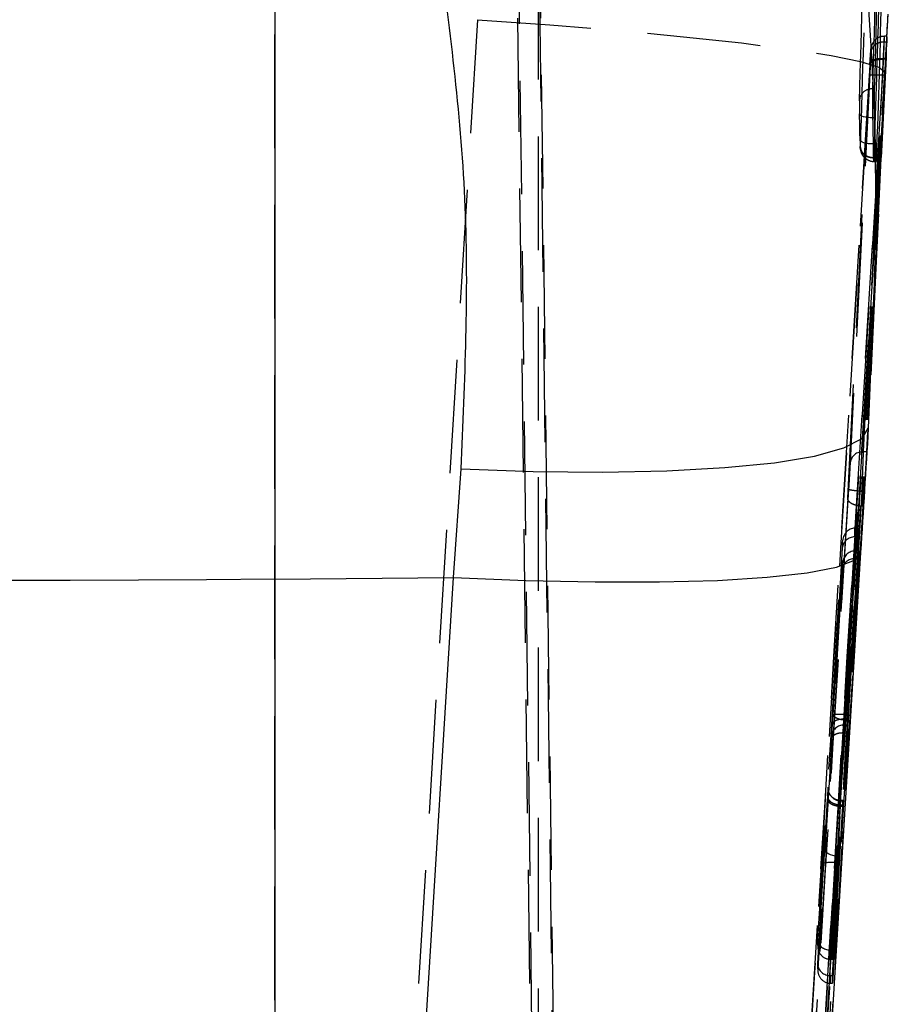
# Model space of a CAD drawing. Extents: x 39 to 778, y 26 to 580.
# Tile 35 of 41: x 445 to 465, y 464 to 486. Entities that reach past the tile are written whole.
import ezdxf

# ---------------------------------------------------------------- set-up
doc = ezdxf.new("R2010")
doc.units = 0
doc.header["$LTSCALE"] = 2
doc.linetypes.add('HIDDEN', pattern=[1.905, 1.27, -0.635])
doc.layers.get('0').update_dxf_attribs({"linetype": 'CONTINUOUS'})

msp = doc.modelspace()

# ---------------------------------------------------------------- linework, layer by layer
at = {"color": 7, "linetype": 'HIDDEN'}
for p, q in [((456.646084, 525.255154), (457.99267, 415.459703)), ((457.506347, 415.365006), (456.179152, 523.57931)), ((457.993034, 417.905475), (456.865649, 509.609203)), ((456.399925, 507.938604), (457.506694, 417.911927)), ((457.094885, 416.524122), (457.094885, 503.587912)), ((451.195787, 422.613661), (451.195787, 491.620223)), ((455.732827, 486.444156), (451.823896, 422.608177)), ((464.827038, 485.944848), (464.827035, 485.945444)), ((464.883348, 485.944818), (464.827038, 485.944818)), ((464.888886, 486.07258), (464.830315, 486.07258)), ((464.888886, 486.064444), (464.887917, 486.043016)), ((464.806929, 485.57962), (464.805605, 485.558907)), ((464.805828, 485.558907), (464.805605, 485.558907)), ((464.860803, 485.558907), (464.805828, 485.558907)), ((464.806929, 485.57962), (464.806695, 485.57962)), ((464.862013, 485.57962), (464.806929, 485.57962)), ((464.839753, 485.207329), (464.860803, 485.558907)), ((460.824749, 419.661517), (464.842618, 485.27656)), ((464.506285, 485.44244), (464.507368, 485.459368)), ((464.507422, 485.460292), (464.506338, 485.443364)), ((464.842618, 485.27656), (464.83824, 485.182564)), ((464.791011, 485.207329), (464.790989, 485.207329)), ((464.839753, 485.207329), (464.791011, 485.207329)), ((464.83824, 485.182564), (464.839753, 485.207329)), ((464.613311, 484.896819), (464.573022, 484.896819)), ((464.011286, 475.747536), (464.446578, 484.362434)), ((464.618614, 484.252016), (464.574974, 484.252016)), ((464.620888, 484.14133), (464.605551, 483.648877)), ((464.733441, 483.836929), (464.315632, 475.568066)), ((464.766227, 483.836929), (464.348419, 475.568066)), ((464.716127, 483.837496), (464.733441, 483.836929)), ((464.766227, 483.836929), (464.733441, 483.836929)), ((464.630654, 483.665655), (464.586735, 483.665655)), ((464.590529, 483.351151), (464.590494, 483.351151)), ((464.638548, 483.351151), (464.590529, 483.351151)), ((464.593614, 483.276497), (464.644775, 483.276497)), ((464.650534, 483.353059), (464.596359, 483.353059)), ((464.645455, 481.043081), (464.430073, 476.780484)), ((464.645455, 481.043081), (464.471582, 477.309744)), ((464.430073, 476.780484), (464.363983, 476.780484)), ((464.329507, 475.896458), (464.379016, 475.896458)), ((464.315632, 475.568066), (464.299079, 475.568573)), ((464.348419, 475.568066), (464.315632, 475.568066)), ((464.196185, 475.076864), (463.949783, 470.78086)), ((464.009294, 470.78086), (464.255698, 475.076864)), ((464.169119, 474.878381), (464.169094, 475.076686)), ((464.196185, 475.076864), (464.255698, 475.076864)), ((464.255698, 475.076864), (464.25572, 474.878381)), ((463.670217, 470.935713), (463.889623, 474.761049)), ((463.889623, 474.761049), (463.88964, 474.63123)), ((463.942349, 470.802109), (464.176376, 474.878381)), ((464.25572, 474.878381), (464.021694, 470.802109)), ((464.176376, 474.878381), (464.25572, 474.878381)), ((463.88964, 474.63123), (463.662859, 470.681201)), ((464.186277, 474.563817), (463.961206, 470.902334)), ((464.030687, 470.902334), (464.255758, 474.563817)), ((464.169176, 474.390994), (464.169156, 474.563758)), ((464.186277, 474.563817), (464.255758, 474.563817)), ((464.255758, 474.563817), (464.255778, 474.390934)), ((463.602852, 464.899327), (464.186305, 474.390934)), ((464.255778, 474.390934), (463.672295, 464.898805)), ((463.681722, 470.891247), (463.889681, 474.274348)), ((463.889681, 474.274348), (463.889694, 474.157224)), ((464.186305, 474.390934), (464.255778, 474.390934)), ((463.889694, 474.157224), (463.340463, 465.222294)), ((463.942321, 470.802109), (463.942349, 470.802109)), ((463.942349, 470.802109), (464.021694, 470.802109)), ((463.949783, 470.78086), (463.949604, 470.78086)), ((463.949783, 470.78086), (464.009294, 470.78086)), ((463.961206, 470.902334), (463.961192, 470.902334)), ((463.961206, 470.902334), (464.030687, 470.902334)), ((463.897575, 470.669429), (463.929301, 470.668803)), ((463.92869, 470.673363), (464.015206, 470.673363)), ((463.929447, 470.675777), (464.015566, 470.675777)), ((463.340391, 465.884428), (463.633426, 470.33609)), ((463.912819, 470.494608), (463.593377, 465.641807)), ((463.672213, 465.640645), (463.991733, 470.494608)), ((463.912988, 470.494608), (463.912819, 470.494608)), ((463.912988, 470.494608), (463.991733, 470.494608)), ((463.559833, 469.082187), (463.340405, 465.745906)), ((463.49741, 467.903058), (463.561244, 469.017456)), ((463.852665, 468.978743), (463.905759, 468.978743)), ((463.906361, 468.983631), (463.853924, 468.983631)), ((463.612123, 465.435292), (463.839293, 468.889276)), ((463.899396, 468.889068), (463.672236, 465.435202)), ((463.84069, 468.858282), (463.776887, 467.74448)), ((463.836273, 467.74448), (463.900076, 468.858282)), ((463.839293, 468.889276), (463.839309, 468.889068)), ((463.839309, 468.889068), (463.899396, 468.889068)), ((463.840773, 468.858282), (463.84069, 468.858282)), ((463.840773, 468.858282), (463.900076, 468.858282)), ((463.776887, 467.74448), (463.836273, 467.74448)), ((463.34045, 465.339432), (463.4782, 467.580358)), ((463.757679, 467.591356), (463.602828, 465.072225)), ((463.672277, 465.071703), (463.827159, 467.591356)), ((463.757679, 467.591356), (463.827159, 467.591356)), ((463.340405, 465.745906), (463.340391, 465.884428)), ((463.339867, 465.870555), (463.339882, 465.72795)), ((463.619862, 465.640645), (463.672213, 465.640645)), ((463.619862, 465.640645), (463.619884, 465.435202)), ((463.619884, 465.435202), (463.672236, 465.435202)), ((463.672236, 465.435202), (463.672213, 465.640645)), ((463.339927, 465.324099), (463.33994, 465.203549)), ((463.340463, 465.222294), (463.34045, 465.339432)), ((463.619925, 465.071703), (463.619944, 464.898805)), ((463.619925, 465.071703), (463.672277, 465.071703)), ((463.672295, 464.898805), (463.672277, 465.071703)), ((463.619944, 464.898805), (463.672295, 464.898805))]:
    msp.add_line(p, q, dxfattribs=at)
at = {"color": 7, "linetype": 'CONTINUOUS'}
for p, q in [((451.195787, 489.037792), (451.195787, 473.932723)), ((464.887921, 486.043016), (464.912297, 486.566375)), ((464.883348, 485.944818), (464.881374, 485.903273)), ((464.538869, 478.548209), (464.881413, 485.903273)), ((464.596359, 483.353059), (464.596337, 483.353059)), ((464.51959, 478.581439), (464.471582, 477.309744)), ((455.190565, 473.973642), (455.361793, 476.400266)), ((464.300355, 474.532495), (460.824749, 418.058704)), ((451.195787, 473.932723), (455.190565, 473.973642)), ((451.195787, 473.932723), (451.195787, 419.12205)), ((451.815127, 419.127445), (455.190565, 473.973642))]:
    msp.add_line(p, q, dxfattribs=at)
at = {"color": 8, "linetype": 'CONTINUOUS'}
msp.add_line((464.605551, 483.648877), (464.596337, 483.353059), dxfattribs=at)
at = {"color": 7, "linetype": 'HIDDEN', "flags": 128}
for points in [[(455.732827, 486.444156), (457.349928, 486.328433), (458.89979, 486.200671), (460.340536, 486.064385), (461.633241, 485.923211), (462.742975, 485.780965), (463.639759, 485.64152), (464.299359, 485.508601), (464.703957, 485.385845), (464.842618, 485.27656)], [(464.363983, 476.780484), (464.379393, 477.085452), (464.441029, 478.30529), (464.564305, 480.745058), (464.69567, 483.344923), (464.827038, 485.944818)], [(464.527609, 485.704969), (464.512199, 485.399972), (464.450559, 484.180073), (464.204004, 479.300479), (464.064552, 476.540546)], [(464.574974, 484.252016), (464.515701, 484.252493), (464.458767, 484.256486), (464.406418, 484.263818), (464.360716, 484.274249), (464.323465, 484.287302), (464.296136, 484.302501), (464.279804, 484.31928), (464.275116, 484.336893)], [(464.586735, 483.665655), (464.527482, 483.666549), (464.470564, 483.67096), (464.418225, 483.678709), (464.372525, 483.689467), (464.335267, 483.702819), (464.307917, 483.718256), (464.291556, 483.735184), (464.286825, 483.752887)], [(463.573182, 469.270329), (463.575652, 469.214569), (463.582289, 469.183038)], [(463.49741, 467.903058), (463.501019, 467.874567), (463.515723, 467.846553), (463.540925, 467.820118), (463.575613, 467.796336), (463.618394, 467.77616), (463.667547, 467.760394), (463.721095, 467.749695), (463.776887, 467.74448)]]:
    msp.add_lwpolyline(points, dxfattribs=at)
at = {"color": 7, "linetype": 'CONTINUOUS', "flags": 128}
for points in [[(455.361793, 476.400266), (456.978284, 476.343374), (458.527604, 476.328949), (459.967923, 476.35744), (461.260358, 476.428012), (462.370012, 476.538788), (463.266932, 476.686786), (463.926898, 476.868014), (464.332095, 477.077554), (464.471582, 477.309744)], [(455.190565, 473.973642), (456.809378, 473.906319), (458.36076, 473.872433), (459.802704, 473.872851), (461.096168, 473.90757), (462.206127, 473.975669), (463.102531, 474.075268), (463.761102, 474.203716), (464.164015, 474.357526), (464.300355, 474.532495)], [(451.195787, 473.932723), (449.673105, 473.919074), (448.148243, 473.909329), (446.621927, 473.903487), (445.094885, 473.90152), (443.567843, 473.903487), (442.041528, 473.909329), (440.516666, 473.919074), (438.993984, 473.932723)]]:
    msp.add_lwpolyline(points, dxfattribs=at)
at = {"color": 7, "linetype": 'HIDDEN'}
for centre, radius, start, end in [((464.550519, 484.620104), 0.277629, 85.3507357, 177.3418659), ((464.34175, 476.501424), 0.279945, 85.4447195, 171.9666367), ((463.927554, 470.397627), 0.278156, 89.6100973, 176.3194248), ((463.852939, 469.261488), 0.282745, 234.8293789, 269.9444053), ((463.645308, 466.890327), 0.709978, 80.8932484, 103.6134277)]:
    msp.add_arc(centre, radius, start, end, dxfattribs=at)
for centre, major_axis, ratio, start_param, end_param in [((383.97866, 476.154852), (12.026449, 315.351274), 0.254321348, 4.749811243, 4.781596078), ((383.97866, 475.896525), (12.022274, 315.075455), 0.253592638, 4.749795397, 4.781580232), ((385.114144, 492.762311), (-21.557451, 81.000378), 0.949736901, 4.375092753, 4.39058303), ((464.792385, 485.148842), (0.037993, 0.924284), 0.004112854, 1.111279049, 1.507658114), ((384.95642, 489.375688), (80.012461, -0.444073), 0.892290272, 6.23592034, 6.236210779), ((464.492944, 485.167066), (0.037994, 0.624284), 0.00607707, 1.114316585, 1.509148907), ((853.833396, -9933.626778), (10230.963666, 168106.619395), 0.00607707, 1.509148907, 1.509458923), ((854.132836, -9933.645001), (10230.963664, 168106.919395), 0.006077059, 1.509148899, 1.509458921), ((854.182276, -9933.645001), (10230.981924, 168106.919395), 0.00607707, 1.509149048, 1.509458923), ((853.833398, -9933.626827), (10230.896768, 168105.520192), 0.00607707, 1.509153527, 1.509458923), ((384.282726, 482.425389), (79.995013, 1.798726), 0.959143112, 6.277044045, 6.284655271), ((384.282726, 482.335807), (80.295718, 1.76537), 0.958997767, 6.277529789, 6.285144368), ((854.132838, -9933.64505), (10230.89677, 168105.220192), 0.00607708, 1.509156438, 1.509458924), ((854.182277, -9933.64505), (10230.87851, 168105.220192), 0.00607707, 1.50915644, 1.509458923), ((497.557417, -13839.847104), (9069.337459, 149019.751241), 0.00607707, 1.474951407, 1.475257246), ((497.856857, -13839.865327), (9069.337461, 149019.451241), 0.006077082, 1.474951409, 1.475257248), ((497.906297, -13839.865327), (9069.319201, 149019.451241), 0.00607707, 1.474951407, 1.475257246), ((497.557417, -13839.847173), (9069.404449, 149020.851965), 0.00607707, 1.474953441, 1.475259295), ((497.856858, -13839.865397), (9069.404448, 149021.151965), 0.006077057, 1.474954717, 1.475259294), ((497.906297, -13839.865397), (9069.422707, 149021.151965), 0.00607707, 1.474954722, 1.475259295), ((464.169101, 474.744054), (0.00951, 0.332564), 0.841456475, 0.033993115, 1.543702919), ((464.186225, 475.042594), (0.280523, 0.001235), 0.122061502, 1.534744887, 1.631359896), ((464.169117, 474.614223), (0.279898, -0.008012), 0.943365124, 1.597786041, 3.107495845), ((464.18624, 474.912473), (0.280523, 0.001217), 0.121464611, 4.650789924, 4.676692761), ((464.169159, 474.257335), (0.009387, 0.306302), 0.913616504, 0.033544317, 1.543254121), ((464.186284, 474.535933), (0.280523, -0.000001), 0.099351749, 1.570820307, 1.631894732), ((464.169172, 474.14022), (0.279895, -0.008578), 0.895478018, 1.5982219, 3.107931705), ((464.186298, 474.418819), (0.280523, -0.000001), 0.099351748, 4.65131433, 4.712411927), ((463.961194, 470.927474), (0.03251, 0.254103), 0.012614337, 2.088420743, 3.281224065), ((464.03067, 470.927474), (0.015465, 0.254104), 0.00607707, 2.087057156, 3.27998006), ((463.681716, 470.944482), (0.032506, 0.534104), 0.00607707, 2.086611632, 3.280288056), ((463.541891, 468.745698), (0.032558, 0.53497), 0.00607707, 0.197234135, 0.890903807), ((463.54181, 468.744354), (0.032638, 0.536287), 0.00607707, 5.247054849, 6.156163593), ((463.54181, 468.744354), (0.032638, 0.536287), 0.00607707, 6.156163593, 6.479908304), ((463.821369, 468.72869), (0.032562, 0.25497), 0.012592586, 0.19686795, 0.892186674), ((463.821287, 468.727345), (0.032642, 0.256286), 0.01255981, 5.250196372, 6.48058195), ((463.890846, 468.72869), (0.015517, 0.25497), 0.00607707, 0.197234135, 0.890946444), ((463.890764, 468.727345), (0.015598, 0.256287), 0.00607707, 5.248966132, 6.479349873), ((463.478209, 467.633646), (0.032426, 0.532805), 0.00607707, 4.612579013, 5.242886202), ((463.757687, 467.616638), (0.032431, 0.252805), 0.012647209, 4.613884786, 5.244163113), ((463.827164, 467.616638), (0.015386, 0.252805), 0.00607707, 4.612579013, 5.242909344), ((463.619868, 465.867423), (0.279901, -0.009188), 0.810170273, 3.107074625, 4.644222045), ((463.619883, 465.7289), (0.009628, 0.293548), 0.953284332, 1.544106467, 3.148269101), ((463.619865, 465.900833), (0.28, 0.000013), 0.929258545, 4.617603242, 4.712338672), ((463.619886, 465.69561), (0.28, 0.000013), 0.930047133, 4.684618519, 4.712338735), ((463.619928, 465.322424), (0.279895, -0.008579), 0.895463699, 3.107935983, 4.678720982), ((463.61994, 465.205283), (0.009389, 0.306306), 0.913603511, 1.543258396, 3.114065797), ((463.619925, 465.350299), (0.28, 0), 0.994996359, 4.651290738, 4.712388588), ((463.619943, 465.177409), (0.28, 0), 0.994996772, 4.651313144, 4.712388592)]:
    msp.add_ellipse(centre, major_axis=major_axis, ratio=ratio, start_param=start_param, end_param=end_param, dxfattribs=at)
at = {"color": 7, "linetype": 'CONTINUOUS'}
for centre, major_axis, ratio, start_param, end_param in [((384.286281, 474.986563), (11.981518, 314.173125), 0.254321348, 4.753635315, 4.785545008), ((384.627212, 482.306987), (79.995734, 1.758774), 0.958997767, 6.277970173, 6.285613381), ((464.241996, 465.721287), (4.798206, 78.840082), 0.006076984, 1.423644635, 1.459171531)]:
    msp.add_ellipse(centre, major_axis=major_axis, ratio=ratio, start_param=start_param, end_param=end_param, dxfattribs=at)
at = {"color": 7, "linetype": 'HIDDEN'}
for points, knots in [([(464.296423, 483.609955), (464.299686, 483.711551), (464.3532, 485.377885), (464.45417, 488.710211), (464.53586, 491.94121), (464.577986, 493.607382)], [0, 0, 0, 0, 0.030487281, 0.500038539, 1, 1, 1, 1]), ([(464.830047, 486.068855), (464.82093, 486.069978), (464.77812, 486.07525), (464.708685, 486.050561), (464.637106, 486.006502), (464.589314, 485.954932), (464.559613, 485.905278), (464.543453, 485.863318), (464.536219, 485.833212), (464.533513, 485.817242), (464.532138, 485.807353), (464.530784, 485.795395), (464.529407, 485.78119), (464.527292, 485.751634), (464.525985, 485.73337)], [0, 0, 0, 0, 0.042032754, 0.197389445, 0.32250274, 0.42810427, 0.516525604, 0.587136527, 0.635556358, 0.662437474, 0.687902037, 0.728770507, 0.832392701, 1, 1, 1, 1]), ([(464.827035, 485.945444), (464.793318, 485.943009), (464.725889, 485.93814), (464.636029, 485.894731), (464.56755, 485.829409), (464.534388, 485.761401), (464.529224, 485.718414), (464.527609, 485.704969)], [0, 0, 0, 0, 0.222585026, 0.445150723, 0.667731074, 0.896077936, 1, 1, 1, 1]), ([(464.827035, 485.945444), (464.82789, 485.971165), (464.830325, 486.044428), (464.830965, 486.080269), (464.828983, 486.062199), (464.825426, 485.974432), (464.813654, 485.805929), (464.813874, 485.63751), (464.806754, 485.580554), (464.806752, 485.580544)], [0, 0, 0, 0, 0.113012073, 0.321892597, 0.426793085, 0.636141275, 0.841932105, 0.999972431, 1, 1, 1, 1]), ([(464.862013, 485.57962), (464.867019, 485.666655), (464.876981, 485.83986), (464.886442, 486.017745), (464.888249, 486.052843), (464.889161, 486.070554)], [0, 0, 0, 0, 0.333490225, 0.663663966, 1, 1, 1, 1]), ([(464.507368, 485.459368), (464.510196, 485.502988), (464.516787, 485.60466), (464.523387, 485.701937), (464.525481, 485.727931), (464.525919, 485.73337)], [0, 0, 0, 0, 0.372722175, 0.86874167, 1, 1, 1, 1]), ([(464.525919, 485.73337), (464.527428, 485.753349), (464.529973, 485.787062), (464.531417, 485.795063), (464.530893, 485.771872), (464.528462, 485.72236), (464.527609, 485.704969)], [0, 0, 0, 0, 0.263946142, 0.445400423, 0.805201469, 1, 1, 1, 1]), ([(464.881374, 485.903273), (464.843593, 485.100142), (464.767381, 483.480024), (464.686328, 481.860013), (464.645455, 481.043081)], [0, 0, 0, 0, 0.495724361, 1, 1, 1, 1]), ([(464.506285, 485.44244), (464.506733, 485.44653), (464.507703, 485.455408), (464.516841, 485.478627), (464.546777, 485.510208), (464.614962, 485.540865), (464.704564, 485.559618), (464.771925, 485.559144), (464.805605, 485.558907)], [0, 0, 0, 0, 0.0594565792, 0.1290775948, 0.3468177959, 0.5645303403, 0.7822688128, 1, 1, 1, 1]), ([(464.507368, 485.459368), (464.507834, 485.463648), (464.508825, 485.47275), (464.518015, 485.496599), (464.54787, 485.529046), (464.616039, 485.560763), (464.70566, 485.580088), (464.773016, 485.579776), (464.806695, 485.57962)], [0, 0, 0, 0, 0.060471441, 0.128596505, 0.346454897, 0.564317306, 0.782152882, 1, 1, 1, 1]), ([(464.806752, 485.580544), (464.806752, 485.580524), (464.806742, 485.580209), (464.806718, 485.579905), (464.806695, 485.57962)], [0, 0, 0, 0, 0.063109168, 1, 1, 1, 1]), ([(464.491498, 485.20575), (464.495927, 485.208021), (464.504786, 485.212565), (464.574008, 485.214791), (464.67309, 485.213377), (464.751689, 485.209345), (464.790989, 485.207329)], [0, 0, 0, 0, 0.250001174, 0.499999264, 0.749999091, 1, 1, 1, 1]), ([(464.574974, 484.252016), (464.574973, 484.252036), (464.573069, 484.312962), (464.573723, 484.438971), (464.572057, 484.626868), (464.571944, 484.786346), (464.573022, 484.867227), (464.573022, 484.896809), (464.573022, 484.896819)], [0, 0, 0, 0, 0.000082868, 0.254115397, 0.508425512, 0.758834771, 0.999919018, 1, 1, 1, 1]), ([(464.273188, 484.632979), (464.272869, 484.61665), (464.272217, 484.583331), (464.272328, 484.508734), (464.273289, 484.422487), (464.274507, 484.36543), (464.275116, 484.336893)], [0, 0, 0, 0, 0.241362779, 0.492504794, 0.746174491, 1, 1, 1, 1]), ([(464.286825, 483.752887), (464.287315, 483.726305), (464.288296, 483.673118), (464.289696, 483.629225), (464.290474, 483.611535), (464.290595, 483.608793)], [0, 0, 0, 0, 0.457770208, 0.915936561, 1, 1, 1, 1]), ([(464.290595, 483.608793), (464.29123, 483.597514), (464.292548, 483.57409), (464.294256, 483.572922), (464.295556, 483.587214), (464.296148, 483.602735), (464.296423, 483.609955)], [0, 0, 0, 0, 0.299696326, 0.622403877, 0.824370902, 1, 1, 1, 1]), ([(464.590494, 483.351151), (464.556767, 483.353636), (464.489315, 483.358604), (464.399566, 483.402343), (464.331263, 483.467413), (464.300883, 483.531694), (464.291484, 483.579717), (464.290884, 483.599344), (464.290595, 483.608793)], [0, 0, 0, 0, 0.213893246, 0.427779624, 0.641660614, 0.855556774, 0.930467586, 1, 1, 1, 1]), ([(464.291168, 483.594487), (464.291555, 483.585842), (464.292418, 483.566554), (464.294314, 483.543096), (464.302983, 483.496237), (464.324849, 483.435292), (464.378673, 483.357267), (464.46962, 483.298142), (464.550302, 483.271027), (464.590147, 483.278036), (464.594442, 483.278791)], [0, 0, 0, 0, 0.084740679, 0.189057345, 0.253898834, 0.371570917, 0.55105329, 0.773707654, 0.975602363, 1, 1, 1, 1]), ([(464.596337, 483.353059), (464.557434, 483.357202), (464.479628, 483.365488), (464.381117, 483.424936), (464.311548, 483.509475), (464.301464, 483.576465), (464.296423, 483.609955)], [0, 0, 0, 0, 0.250001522, 0.499998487, 0.750043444, 1, 1, 1, 1]), ([(464.590529, 483.351151), (464.590402, 483.357402), (464.589616, 483.396142), (464.588204, 483.492127), (464.587222, 483.60781), (464.586731, 483.665655)], [0, 0, 0, 0, 0.087753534, 0.543843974, 1, 1, 1, 1]), ([(464.593614, 483.284066), (464.593215, 483.283073), (464.592204, 483.280551), (464.591139, 483.324509), (464.590494, 483.351151)], [0, 0, 0, 0, 0.393910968, 1, 1, 1, 1]), ([(464.329507, 475.896518), (464.329508, 475.896538), (464.332732, 475.999712), (464.342969, 476.210859), (464.353418, 476.501197), (464.361296, 476.682588), (464.362858, 476.762331), (464.363992, 476.780474), (464.363992, 476.780484)], [0, 0, 0, 0, 0.000057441, 0.298287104, 0.596538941, 0.894735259, 0.999942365, 1, 1, 1, 1]), ([(464.430073, 476.780484), (464.42675, 476.717249), (464.42017, 476.592058), (464.404029, 476.311261), (464.38962, 476.06964), (464.381155, 475.931385), (464.37902, 475.896518)], [0, 0, 0, 0, 0.303779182, 0.601413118, 0.899478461, 1, 1, 1, 1]), ([(464.064552, 476.540546), (464.063865, 476.527179), (464.061234, 476.475937), (464.054343, 476.351397), (464.042964, 476.155438), (464.034368, 476.01415), (464.03007, 475.943516)], [0, 0, 0, 0, 0.105240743, 0.403455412, 0.701771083, 1, 1, 1, 1]), ([(464.329511, 475.896488), (464.290279, 475.899314), (464.211816, 475.904965), (464.112846, 475.917654), (464.043596, 475.931378), (464.034579, 475.93949), (464.03007, 475.943546)], [0, 0, 0, 0, 0.250000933, 0.499998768, 0.749995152, 1, 1, 1, 1]), ([(464.299079, 475.568573), (464.269329, 475.571791), (464.209899, 475.57822), (464.131239, 475.604609), (464.066554, 475.641121), (464.02039, 475.689769), (464.009922, 475.726786), (464.011249, 475.74698), (464.011286, 475.747536)], [0, 0, 0, 0, 0.173799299, 0.347186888, 0.530921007, 0.742082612, 0.992895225, 1, 1, 1, 1]), ([(463.633426, 470.33609), (463.634687, 470.355384), (463.639152, 470.423683), (463.647898, 470.562256), (463.659689, 470.755026), (463.66659, 470.873469), (463.670217, 470.935713)], [0, 0, 0, 0, 0.11289009, 0.39960521, 0.684487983, 1, 1, 1, 1]), ([(463.649971, 470.415483), (463.651192, 470.429632), (463.653632, 470.457931), (463.661417, 470.571338), (463.671069, 470.719583), (463.678233, 470.835031), (463.681722, 470.891247)], [0, 0, 0, 0, 0.2531594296, 0.5063327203, 0.7596158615, 1, 1, 1, 1]), ([(463.942321, 470.802109), (463.9065, 470.801675), (463.834858, 470.800807), (463.743761, 470.774235), (463.678678, 470.733225), (463.668132, 470.698542), (463.662859, 470.681201)], [0, 0, 0, 0, 0.249993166, 0.499988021, 0.750006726, 1, 1, 1, 1]), ([(463.949604, 470.78086), (463.918159, 470.783765), (463.855268, 470.789574), (463.7716, 470.816989), (463.707923, 470.854719), (463.678474, 470.891721), (463.670093, 470.919078), (463.67018, 470.930839), (463.670217, 470.935713)], [0, 0, 0, 0, 0.209975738, 0.4199485, 0.629911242, 0.839897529, 0.933659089, 1, 1, 1, 1]), ([(463.961192, 470.902334), (463.92457, 470.904132), (463.851329, 470.907727), (463.758953, 470.906868), (463.694327, 470.901513), (463.685924, 470.894669), (463.681722, 470.891247)], [0, 0, 0, 0, 0.2500034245, 0.5000010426, 0.7500003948, 1, 1, 1, 1]), ([(463.949604, 470.78086), (463.949602, 470.78084), (463.949357, 470.778222), (463.945647, 470.750696), (463.938787, 470.69066), (463.927354, 470.602905), (463.918724, 470.535713), (463.914179, 470.504137), (463.912991, 470.494628), (463.912988, 470.494608)], [0, 0, 0, 0, 0.000216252, 0.02848572, 0.314944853, 0.601258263, 0.889274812, 0.999768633, 1, 1, 1, 1]), ([(463.961192, 470.902334), (463.961188, 470.902314), (463.957004, 470.875538), (463.950905, 470.820484), (463.940753, 470.750941), (463.93333, 470.693115), (463.930268, 470.6889), (463.929449, 470.675787), (463.929448, 470.675777)], [0, 0, 0, 0, 0.0001785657, 0.2406503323, 0.4940764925, 0.7471439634, 0.9998084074, 1, 1, 1, 1]), ([(463.991733, 470.494608), (463.993322, 470.519128), (463.996498, 470.56817), (464.001934, 470.656204), (464.006294, 470.728992), (464.008546, 470.76793), (464.009294, 470.78086)], [0, 0, 0, 0, 0.285822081, 0.571674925, 0.857771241, 1, 1, 1, 1]), ([(464.015566, 470.675777), (464.016148, 470.682532), (464.017311, 470.696041), (464.021023, 470.7501), (464.02562, 470.820709), (464.02903, 470.875634), (464.030687, 470.902334)], [0, 0, 0, 0, 0.253473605, 0.506945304, 0.760312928, 1, 1, 1, 1]), ([(463.912819, 470.494638), (463.881375, 470.493943), (463.818489, 470.492551), (463.734818, 470.465615), (463.671163, 470.42363), (463.644257, 470.383169), (463.635219, 470.35341), (463.634088, 470.342487), (463.633426, 470.33609)], [0, 0, 0, 0, 0.219358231, 0.438707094, 0.658062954, 0.877436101, 0.928221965, 1, 1, 1, 1]), ([(463.650964, 470.427553), (463.650995, 470.427834), (463.651052, 470.428348), (463.65168, 470.433812), (463.6535, 470.444811), (463.656518, 470.461645), (463.661721, 470.474665), (463.664487, 470.481585)], [0, 0, 0, 0, 0.231047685, 0.422608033, 0.566501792, 0.76958412, 1, 1, 1, 1]), ([(463.854175, 468.986223), (463.826001, 468.987601), (463.767724, 468.990451), (463.692965, 469.0301), (463.637741, 469.081338), (463.603646, 469.133932), (463.584917, 469.181632), (463.577017, 469.218616), (463.574645, 469.242669), (463.574164, 469.254039), (463.574076, 469.259784), (463.574092, 469.262472), (463.574094, 469.262512), (463.574095, 469.262521)], [0, 0, 0, 0, 0.178759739, 0.36976391, 0.525823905, 0.657767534, 0.767247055, 0.852645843, 0.900497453, 0.929617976, 0.955019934, 0.989490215, 1, 1, 1, 1]), ([(463.559833, 469.082187), (463.560294, 469.070405), (463.561216, 469.046839), (463.576742, 469.012028), (463.601984, 468.979391), (463.636961, 468.950208), (463.67998, 468.925577), (463.729399, 468.906657), (463.783224, 468.893604), (463.820603, 468.890719), (463.839293, 468.889276)], [0, 0, 0, 0, 0.124989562, 0.250000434, 0.375005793, 0.499993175, 0.624992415, 0.749996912, 0.874996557, 1, 1, 1, 1]), ([(463.561244, 469.017456), (463.561658, 469.007924), (463.562487, 468.988859), (463.577926, 468.960531), (463.603114, 468.933827), (463.638091, 468.909845), (463.681132, 468.889402), (463.730622, 468.873574), (463.784522, 468.862372), (463.821966, 468.859645), (463.840688, 468.858282)], [0, 0, 0, 0, 0.124990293, 0.249998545, 0.375016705, 0.499999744, 0.625009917, 0.750003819, 0.875008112, 1, 1, 1, 1])]:
    msp.add_open_spline(points, degree=3, knots=knots, dxfattribs=at)
at = {"color": 8, "linetype": 'CONTINUOUS'}
for points, knots in [([(464.877626, 493.359457), (464.835547, 491.69185), (464.772423, 489.19027), (464.683079, 486.117552), (464.638862, 484.712487), (464.620888, 484.14133)], [0, 0, 0, 0, 0.542702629, 0.814109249, 1, 1, 1, 1]), ([(463.906985, 492.445718), (464.18256, 489.993629), (464.598333, 486.294053), (464.657845, 481.620077), (464.559239, 479.452863), (464.51959, 478.581439)], [0, 0, 0, 0, 0.540284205, 0.815150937, 1, 1, 1, 1]), ([(464.596359, 483.353059), (464.596079, 483.337467), (464.595481, 483.304282), (464.594551, 483.276753), (464.593874, 483.282037), (464.593614, 483.284066)], [0, 0, 0, 0, 0.353129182, 0.7515651, 1, 1, 1, 1])]:
    msp.add_open_spline(points, degree=3, knots=knots, dxfattribs=at)
at = {"color": 7, "linetype": 'CONTINUOUS'}
for points, knots in [([(464.941027, 493.359457), (464.919679, 492.525566), (464.86631, 490.440834), (464.771301, 487.105316), (464.69079, 484.603811), (464.650534, 483.353059)], [0, 0, 0, 0, 0.249999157, 0.624999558, 1, 1, 1, 1]), ([(455.361793, 476.400266), (455.449097, 478.364272), (455.625637, 482.335763), (455.125547, 486.140149), (454.872765, 488.063167)], [0, 0, 0, 0, 0.494525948, 1, 1, 1, 1]), ([(464.887917, 486.043016), (464.887877, 486.04213), (464.887529, 486.034441), (464.885311, 485.986904), (464.883348, 485.944848)], [0, 0, 0, 0, 0.11528285, 1, 1, 1, 1]), ([(464.618614, 484.252016), (464.617232, 484.313859), (464.614469, 484.437519), (464.612012, 484.624755), (464.61134, 484.788318), (464.612662, 484.861063), (464.613311, 484.896819)], [0, 0, 0, 0, 0.252833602, 0.505557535, 0.756973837, 1, 1, 1, 1]), ([(464.638548, 483.351151), (464.637235, 483.387953), (464.634608, 483.461552), (464.632042, 483.583959), (464.630847, 483.654317), (464.630654, 483.665655)], [0, 0, 0, 0, 0.4562030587, 0.9123707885, 1, 1, 1, 1]), ([(464.650534, 483.353059), (464.649394, 483.326845), (464.647115, 483.274418), (464.642925, 483.269585), (464.640058, 483.323008), (464.638548, 483.351151)], [0, 0, 0, 0, 0.321195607, 0.642392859, 1, 1, 1, 1])]:
    msp.add_open_spline(points, degree=3, knots=knots, dxfattribs=at)

doc.saveas('drawing.dxf')
